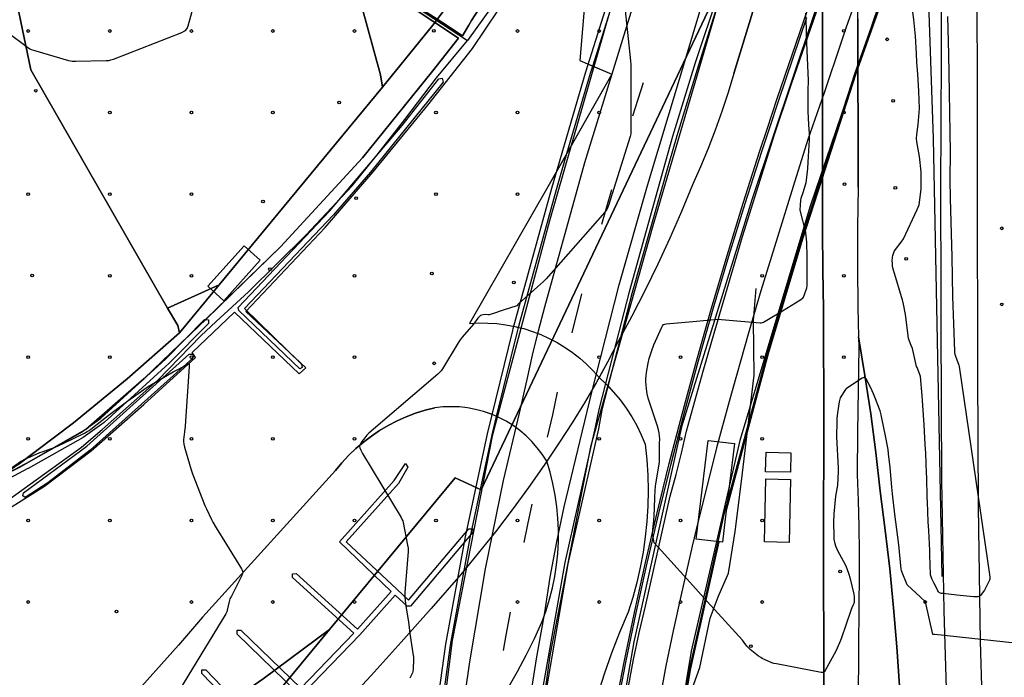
# Model space of a CAD drawing. Extents: x 0 to 85000, y -1 to 75000.
# Tile 14 of 147: x 39015 to 39377, y 61161 to 61403. Entities that reach past the tile are written whole.
import ezdxf

# ---------------------------------------------------------------- set-up
doc = ezdxf.new("R2010")
doc.units = 0
doc.header["$MEASUREMENT"] = 0
doc.header["$PDMODE"] = 33
doc.header["$PDSIZE"] = -3
for name, color, linetype in [('BOS3D_ACTIVE_POLY_CLIP', 227, 'CONTINUOUS'), ('BOS3D_PAVEMENT_MARKINGS_LI', 15, 'CONTINUOUS'), ('CONTOUR_CLIP', 120, 'CONTINUOUS'), ('DTM_INFOTECHBREAKS_CLIP', 4, 'CONTINUOUS'), ('DTM_POINT', 158, 'CONTINUOUS'), ('FENCE_CLIP', 96, 'CONTINUOUS'), ('PARCELS_FULL_17_CLIP', 7, 'CONTINUOUS'), ('PARKING_CLIP', 78, 'CONTINUOUS'), ('RAIL_CLIP', 171, 'CONTINUOUS'), ('ROAD_CLIP', 197, 'CONTINUOUS')]:
    doc.layers.add(name, color=color, linetype=linetype)

msp = doc.modelspace()

# ---------------------------------------------------------------- linework, layer by layer
at = {"layer": 'BOS3D_ACTIVE_POLY_CLIP'}
for points, elevation in [([(39689.38, 60013.5), (39563.87, 60205.5), (39368.06, 60504.25), (39317.31, 60590.25), (39257.5, 60694.25), (39217.25, 60779), (39191, 60843), (39169.5, 60929.25), (39161.5, 61007.25), (39163.62, 61091.5), (39174.19, 61174.75), (39189, 61250.5), (39209.94, 61329.25), (39249.94, 61468.25)], 285), ([(39289.94, 61470.5), (39247.81, 61327.25), (39224.87, 61246), (39209.94, 61169.25), (39200.06, 61097), (39195.19, 61013.5), (39205.75, 60935.75), (39226.75, 60851.5), (39252.69, 60788.75), (39289.94, 60706.25), (39351.12, 60601.75), (39419.31, 60491.5), (39588.44, 60219), (39709, 60026.5)], 285), ([(39729.19, 60000), (39608.19, 60193.75), (39418.06, 60497.5), (39365.37, 60585.5), (39304.63, 60699.5), (39272.25, 60778.25), (39246, 60846.25), (39228.44, 60930.25), (39221.44, 61009.25), (39226.5, 61091), (39231.57, 61120.21), (39231.76, 61121.35), (39240.94, 61174.25), (39258.69, 61253.75), (39284.5, 61337.25), (39329.38, 61471.25)], 285), ([(39349.75, 61463.75), (39305.69, 61334.5), (39279.88, 61248.25), (39275.98, 61231.35), (39271.31, 61211.13), (39262, 61170.75), (39250.97, 61103.84), (39248.54, 61089.16), (39248.19, 61087), (39247.45, 61066.3), (39247.38, 61064.34), (39245.31, 61006.75), (39251.94, 60930), (39270, 60847.75), (39292.94, 60783.25), (39327.25, 60702.25), (39389.37, 60591), (39439.88, 60502.5), (39627.81, 60202.25), (39748.31, 60006)], 285), ([(39003.2, 61232.5), (39017, 61239.72), (39017.03, 61239.74), (39037.28, 61251.16), (39044.73, 61256.44), (39068.59, 61278.21), (39082.92, 61292.74), (39084.43, 61292.63), (39084.34, 61291.33), (39069.97, 61276.76), (39045.98, 61254.88), (39038.3, 61249.44), (39017.99, 61237.98), (39017.96, 61237.97), (39004.02, 61230.67)], 12.75), ([(39116.94, 61155.77), (39094.91, 61177.1), (39094.89, 61178.52), (39096.3, 61178.54), (39118.34, 61157.2), (39137.91, 61177.42), (39115.34, 61197.84), (39115.26, 61199.25), (39116.68, 61199.32), (39139.27, 61178.88), (39151.63, 61192.76), (39132.62, 61211.02), (39152.72, 61233.61), (39156.81, 61239.83), (39157.71, 61238.48), (39154.35, 61232.44), (39135.01, 61210.97), (39153.69, 61193.57), (39157.96, 61189.59), (39180.15, 61215.8), (39181.67, 61215.8), (39181.68, 61214.51), (39158.69, 61187.39), (39157.49, 61187.32), (39153.09, 61191.39), (39140.09, 61176.81), (39140.07, 61176.77), (39119.08, 61155.09)], 14.5), ([(39102.61, 61141.1), (39081.95, 61162.54), (39081.98, 61163.96), (39083.39, 61163.93), (39104.07, 61142.47)], 14.5)]:
    msp.add_lwpolyline(points, dxfattribs=dict(at, elevation=elevation))
for points, elevation in [([(39118.82, 61275.17), (39117.96, 61274.6), (39095.54, 61296.08), (39095.34, 61297.23), (39128.88, 61332.6), (39155.7, 61364.18), (39169.13, 61381.25), (39170.4, 61381.51), (39170.7, 61380.01), (39143.95, 61346.95), (39130.36, 61331.26), (39097.65, 61296.81), (39118.61, 61276.32)], 13.98), ([(39025.3, 61232.7), (39017, 61227.33), (39016.03, 61227.95), (39016.28, 61229.07), (39039.58, 61246.19), (39077.31, 61280.08), (39078.73, 61280), (39078.65, 61278.59), (39040.9, 61244.68)], 14.16), ([(39274.53, 61219.47), (39273.48, 61210.86), (39272.63, 61210.97), (39271.76, 61211.07), (39271.31, 61211.13), (39263.82, 61212.04), (39268.23, 61248.3), (39277.9, 61247.12), (39275.98, 61231.35), (39275.33, 61226.05)], 19.5), ([(39298.65, 61243.71), (39298.47, 61236.58), (39289.34, 61236.82), (39289.52, 61243.94)], 19.5), ([(39298.52, 61233.98), (39298.01, 61210.82), (39288.92, 61211.02), (39289.43, 61234.18)], 19.5)]:
    msp.add_lwpolyline(points, close=True, dxfattribs=dict(at, elevation=elevation))
at = {"layer": 'BOS3D_PAVEMENT_MARKINGS_LI'}
for p, q in [((39244.31, 61379.87), (39240.36, 61367.58)), ((39232.63, 61340.46), (39228.97, 61327.69)), ((39218.15, 61287.87), (39221.76, 61302.17))]:
    msp.add_line(p, q, dxfattribs=at)
for points in [[(39169.08, 61031.74), (39169.03, 61034.8), (39169.14, 61044.69), (39169.49, 61054.57), (39170.09, 61064.44), (39171.96, 61099.53), (39172.59, 61107.92), (39173.41, 61116.29), (39174.43, 61124.64), (39175.63, 61132.96), (39180.54, 61166.85), (39186.32, 61201.08), (39192.89, 61233.56), (39195.83, 61245.96), (39198.75, 61258.37), (39201.66, 61270.77), (39203.59, 61279.72), (39205.76, 61288.62), (39208.17, 61297.45), (39222.82, 61350.5), (39261.39, 61475.63)], [(39238.85, 61157.83), (39240.72, 61167.74), (39242.83, 61177.6), (39245.18, 61187.4), (39254.24, 61227.84), (39256.39, 61235.74), (39258.4, 61243.68), (39260.23, 61251.66), (39263.31, 61262.74), (39266.41, 61273.82), (39269.51, 61284.87), (39280.81, 61323.25), (39292.63, 61360.86), (39298.33, 61377.93), (39298.87, 61379.51), (39331.55, 61473.45)], [(39331.51, 61435.45), (39318.91, 61399.88), (39317.13, 61394.81), (39310.84, 61376.13), (39304.91, 61359.04), (39299.51, 61341.69), (39293.74, 61323.04), (39287.64, 61303.29), (39282.96, 61287.35), (39276, 61262.62), (39271.3, 61245.58), (39266.86, 61227.77), (39264.51, 61218.63), (39262.29, 61209.46), (39260.19, 61200.28), (39258.22, 61191.08), (39255.34, 61178.26), (39252.7, 61165.39), (39250.3, 61152.48)], [(39193.1, 61026.69), (39193.04, 61029.68), (39193.1, 61040.76), (39193.45, 61051.82), (39193.5, 61059.74), (39193.76, 61067.66), (39194.22, 61075.57), (39194.88, 61083.46), (39195.73, 61091.34), (39196.12, 61100.31), (39196.78, 61109.27), (39197.71, 61118.2), (39198.92, 61127.1), (39200.4, 61135.96), (39202.63, 61152.38), (39205.2, 61168.76), (39208.1, 61185.08), (39210.13, 61198.06), (39212.51, 61210.99), (39215.22, 61223.85), (39225.36, 61266.04), (39235.52, 61305.58), (39245.89, 61342.05), (39265.22, 61406.48)], [(39209.15, 61249.5), (39211.03, 61257.78), (39212.81, 61266.07)], [(39200.48, 61210.79), (39201.82, 61217.4), (39203.45, 61224.9)], [(39192.94, 61171.02), (39193.89, 61176.69), (39195.55, 61185.15)]]:
    msp.add_lwpolyline(points, dxfattribs=at)
at = {"layer": 'CONTOUR_CLIP'}
for points, elevation in [([(39345.03, 61387.36), (39344.81, 61390.6), (39344.46, 61397.03), (39343.89, 61403.13), (39343.09, 61408.63), (39341.89, 61415.78), (39339.85, 61425.04), (39339.47, 61427.4), (39339.38, 61429.32)], 9), ([(39010.61, 61398.29), (39017.81, 61392.96), (39018.62, 61392.39), (39019.14, 61392.12), (39020.07, 61391.8), (39032.88, 61388.1), (39033.65, 61387.89), (39034.23, 61387.78), (39034.82, 61387.74), (39035.61, 61387.75), (39046.7, 61388.03), (39047.69, 61388.09), (39048.08, 61388.14), (39048.46, 61388.24), (39049.4, 61388.57), (39074.56, 61398.37), (39075.47, 61398.77), (39075.93, 61399.09), (39076.38, 61399.63), (39076.64, 61400.09), (39076.92, 61400.82), (39083.14, 61423.65)], 10), ([(39233.31, 61417.04), (39234.11, 61417.12), (39236.82, 61414.68), (39237.07, 61412.31), (39239.65, 61387.88), (39239.78, 61386.49), (39239.8, 61385.1), (39239.8, 61362.21), (39239.74, 61361.03), (39239.5, 61360.06), (39231.55, 61334.7), (39231.22, 61333.77), (39230.95, 61333.25), (39230.21, 61332.32), (39208.62, 61307.68), (39207.65, 61306.7), (39205.49, 61304.76), (39198.62, 61298.61)], 10), ([(39304.17, 61324.65), (39304.14, 61324.85), (39302.09, 61332.94), (39302.23, 61334.93), (39302.34, 61336.61), (39302.46, 61337.39), (39303.15, 61339.45), (39304.02, 61342.26), (39304.27, 61343.22), (39304.41, 61344), (39304.85, 61348.38), (39305.07, 61352.9), (39305.48, 61358.69), (39305.5, 61359.81), (39305.45, 61361.19), (39305.3, 61364.36), (39305, 61369.41), (39305.03, 61377.01), (39305.11, 61380.74), (39304.68, 61391.73), (39304.45, 61397.44), (39304.37, 61399.41), (39304.1, 61405.5)], 10), ([(39356.33, 61404.21), (39356.61, 61390.41), (39356.83, 61376.31), (39357.18, 61361.55), (39357.24, 61354.35), (39357.15, 61344.27), (39357.22, 61337.28), (39357.88, 61315.87), (39358.15, 61301.25), (39358.8, 61281.18), (39358.86, 61280.59), (39358.98, 61280.02), (39359.22, 61279.29), (39360.4, 61276.03), (39360.55, 61275.46), (39360.7, 61274.68), (39371.75, 61199.02), (39371.87, 61197.84), (39371.81, 61197.28), (39371.69, 61196.92), (39371.46, 61196.4), (39370.22, 61193.97), (39369.84, 61193.3), (39369.42, 61192.65), (39368.75, 61191.71), (39368.37, 61191.31), (39368.07, 61191.1), (39367.74, 61190.93), (39367.39, 61190.81), (39367.03, 61190.74), (39366.64, 61190.73), (39365.85, 61190.79), (39359.74, 61191.45), (39354.61, 61191.97), (39354.03, 61192.05), (39353.67, 61192.14), (39353.35, 61192.28), (39353.21, 61192.39), (39352.98, 61192.65), (39352.77, 61192.96), (39352.04, 61194.31), (39351.22, 61195.99), (39350.55, 61197.36), (39349.99, 61198.84), (39349.77, 61206.21), (39349.72, 61207.8), (39349.42, 61215.16), (39349.27, 61216.76), (39349.12, 61218.34), (39348.88, 61225.72), (39348.83, 61227.29), (39348.63, 61234.69), (39348.59, 61236.25), (39348.35, 61243.67), (39348.19, 61245.22), (39348.02, 61246.75), (39347.67, 61254.16), (39347.6, 61255.73), (39347.12, 61263.05), (39346.99, 61264.69), (39346.36, 61271.85), (39345.74, 61273.57), (39345.05, 61275.11)], 9), ([(39345.02, 61360.8), (39345.49, 61364.55), (39345.96, 61370.33), (39345.69, 61376.75), (39345.33, 61382.99), (39345.03, 61387.36)], 9), ([(39345.02, 61358.17), (39344.83, 61359.31), (39345.02, 61360.8)], 9), ([(39345.05, 61333.24), (39345.85, 61334.97), (39346.64, 61340.66), (39346.59, 61347.05), (39345.92, 61352.73), (39345.02, 61358.17)], 9), ([(39345.05, 61275.11), (39344.87, 61275.51), (39343.44, 61282.14), (39342.96, 61283.18), (39341.86, 61285.84), (39341.17, 61291.79), (39340.78, 61294.68), (39340.05, 61298.41), (39339.73, 61299.98), (39339.52, 61300.79), (39336.72, 61309.76), (39336.39, 61310.89), (39336.17, 61311.82), (39336.08, 61312.38), (39335.98, 61313.49), (39335.95, 61314.42), (39336, 61315.55), (39336.1, 61316.3), (39336.35, 61317.03), (39336.67, 61317.74), (39337.19, 61318.55), (39339.2, 61321.24), (39340.05, 61322.45), (39345.05, 61333.24)], 9), ([(39295.54, 61296.02), (39301.91, 61299.87), (39302.49, 61300.22), (39302.86, 61300.51), (39303.03, 61300.68), (39303.29, 61301.05), (39303.65, 61301.96), (39304.46, 61304.4), (39304.65, 61305.17), (39304.7, 61305.75), (39304.67, 61309.09), (39304.66, 61310.52), (39304.61, 61315.87), (39304.57, 61321.25), (39304.17, 61324.65)], 10), ([(39198.62, 61298.61), (39197.79, 61297.87), (39192.77, 61296.17), (39188.89, 61294.86), (39187.97, 61294.57), (39187.6, 61294.5), (39187.24, 61294.47), (39186.16, 61294.58), (39185.39, 61294.49), (39184.83, 61294.36), (39184.48, 61294.22), (39184.32, 61294.13), (39184.04, 61293.9), (39183.54, 61293.31), (39181.89, 61291.11), (39177.74, 61286.27), (39176.99, 61285.34), (39176.24, 61284.17), (39170.46, 61274.62), (39170.03, 61273.96), (39169.65, 61273.5), (39168.78, 61272.69), (39143.36, 61250.95), (39142.69, 61250.27), (39141.95, 61249.28), (39140.81, 61247.88), (39140.27, 61247.1), (39140.02, 61246.61), (39139.93, 61246.28), (39139.93, 61246.12), (39140.05, 61245.61), (39140.42, 61244.76), (39141.02, 61243.56), (39155.22, 61219.92), (39155.69, 61219.05), (39155.83, 61218.68), (39155.98, 61218.12), (39157.65, 61209.83), (39157.82, 61208.67), (39157.79, 61207.49), (39156.66, 61192.42), (39156.6, 61191.43), (39156.6, 61190.84), (39156.71, 61189.47), (39156.95, 61187.33), (39158.03, 61181.58), (39158.49, 61177.26), (39159.73, 61169.21), (39159.77, 61168.62), (39159.76, 61167.64), (39159.63, 61164.31), (39159.54, 61163.34), (39159.39, 61162.79), (39159.09, 61162.08), (39158.49, 61160.85)], 10), ([(39267.9, 61292.5), (39272.07, 61292.87), (39273.18, 61292.77), (39287.29, 61291.58), (39287.73, 61291.59), (39288.22, 61291.69), (39288.63, 61291.85), (39289.17, 61292.16), (39295.54, 61296.02)], 10), ([(39247.99, 61216.79), (39248.17, 61218.58), (39248.45, 61223.1), (39248.54, 61227.64), (39248.83, 61231.64), (39250.27, 61240.26), (39250.35, 61247.14), (39250.38, 61248.87), (39250.35, 61249.85), (39250.21, 61251.09), (39249.99, 61252.21), (39249.61, 61253.53), (39246.2, 61263.9), (39245.83, 61265.42), (39245.49, 61267.33), (39245.36, 61268.7), (39245.29, 61269.87), (39245.31, 61270.99), (39245.37, 61272.11), (39245.54, 61273.27), (39246.19, 61276.75), (39246.56, 61278.47), (39247.45, 61281.39), (39248.28, 61283.51), (39251.16, 61290.01), (39251.43, 61290.5), (39251.64, 61290.78), (39251.76, 61290.89), (39251.91, 61290.97), (39252.26, 61291.09), (39252.82, 61291.18), (39262.57, 61292.02), (39267.9, 61292.5)], 10), ([(39008.95, 61236.18), (39015.25, 61240.52), (39015.92, 61240.92), (39016.62, 61241.26), (39022.3, 61243.83), (39023.24, 61244.17), (39026.66, 61245.28), (39027.75, 61245.71), (39030.89, 61247.18), (39038.75, 61251), (39039.79, 61251.54), (39040.52, 61252), (39041.14, 61252.45), (39047.54, 61257.43), (39054.74, 61262.85), (39060.55, 61267.06), (39062.22, 61268.14), (39064.25, 61269.39), (39071.41, 61273.5), (39073.12, 61274.45), (39074.89, 61275.39), (39076.72, 61276.42), (39077.1, 61276.53), (39077.19, 61276.51), (39077.25, 61276.43), (39077.31, 61276.17), (39077.3, 61275.45), (39075.78, 61253.6), (39075.58, 61251.51), (39075.27, 61249.54), (39075.2, 61248.7), (39075.24, 61247.94), (39075.34, 61246.99), (39075.55, 61245.85), (39077.98, 61237.53), (39078.52, 61236.04), (39083.06, 61224.37), (39083.61, 61223.12), (39085.45, 61219.24), (39086, 61218.24), (39087.25, 61216.13), (39091.06, 61210.01), (39096.48, 61201.05), (39096.76, 61200.55), (39096.91, 61200.21), (39096.98, 61199.86), (39096.97, 61199.69), (39096.83, 61199.18), (39096.6, 61198.66), (39092.8, 61191.08), (39092.3, 61190), (39092.02, 61189.07), (39091.31, 61185.84), (39091.13, 61185.29), (39090.78, 61184.58), (39053.56, 61123.63)], 10), ([(39346.34, 61190.65), (39341.47, 61195.24), (39341.23, 61195.84), (39339.61, 61199.7), (39339.37, 61200.45), (39339.26, 61201), (39338.35, 61209.91), (39336.87, 61221.19), (39336.02, 61228.61), (39335.78, 61231.08), (39335.23, 61238.32), (39334.62, 61243.41), (39334.38, 61244.96), (39333.47, 61249.95), (39332.16, 61256.44), (39331.86, 61257.76), (39331.45, 61259.15), (39329.57, 61264.16), (39329.05, 61265.45), (39328.54, 61266.53), (39326.41, 61270.82), (39326.21, 61271.13), (39325.99, 61271.36), (39325.86, 61271.44), (39325.57, 61271.46), (39325.25, 61271.37), (39324.93, 61271.22), (39323.93, 61270.63), (39320.14, 61268.08), (39319.5, 61267.63), (39319.04, 61267.27), (39318.77, 61266.99), (39318.53, 61266.68), (39317.13, 61264.53), (39316.84, 61264.01), (39316.62, 61263.48), (39316.42, 61262.52), (39315.8, 61258.43), (39315.58, 61256.38), (39315.5, 61255.25), (39315.44, 61249.62), (39316.07, 61238.11), (39316.08, 61236.94), (39315.75, 61231.88), (39315.09, 61227.75), (39314.46, 61221.26), (39314.39, 61218.26), (39314.46, 61212.98), (39314.5, 61212), (39314.58, 61211.43), (39314.71, 61210.86), (39315.1, 61209.57), (39315.42, 61208.66), (39315.85, 61207.78), (39318.73, 61202.41), (39319.26, 61201.16), (39320.02, 61199.16), (39320.38, 61197.84), (39321.8, 61191.71), (39321.93, 61190.76), (39321.94, 61189.27), (39321.88, 61188.72), (39321.79, 61188.36), (39321.57, 61187.82), (39321.07, 61186.74), (39320.85, 61186.19), (39318.79, 61179.95), (39317.36, 61176.04), (39316.86, 61174.76), (39315.64, 61171.91), (39315.16, 61170.86), (39311.28, 61163.71), (39310.96, 61163.27), (39310.7, 61163.07), (39310.38, 61163), (39309.85, 61163.02), (39293.36, 61166.09), (39292.39, 61166.3), (39291.66, 61166.54), (39289.14, 61167.62), (39288.09, 61168.11), (39287.59, 61168.42), (39286.79, 61169.01), (39283.66, 61171.45), (39282.92, 61172.1), (39282.44, 61172.68), (39281.44, 61174.05), (39280.81, 61174.8), (39271.88, 61184.65), (39267.77, 61189.18)], 10), ([(39267.77, 61189.18), (39263.66, 61193.71), (39250.99, 61207.66), (39248.31, 61210.62), (39247.71, 61214.06), (39247.99, 61216.79)], 10), ([(39390.71, 61172.77), (39385.69, 61173.3), (39351.64, 61176.88), (39350.89, 61176.96), (39348.13, 61188.96), (39346.34, 61190.65)], 10)]:
    msp.add_lwpolyline(points, dxfattribs=dict(at, elevation=elevation))
at = {"layer": 'DTM_INFOTECHBREAKS_CLIP'}
for p, q in [((39310.28, 61369.02, 9.83), (39310.23, 61415.47, 9.78)), ((39170.58, 61401.87, 9.94), (39177.89, 61397.14, 9.94))]:
    msp.add_line(p, q, dxfattribs=at)
for points in [[(39164.29, 61591.96, 9.07), (39165.41, 61586.08, 9.33), (39165.89, 61583.74, 9.44), (39135.59, 61577.53, 9.71), (39143.92, 61561.75, 9.71), (39158.13, 61536.95, 9.71), (39164.76, 61524.5, 9.71), (39161.45, 61500.12, 9.71), (39156.33, 61467.52, 9.49), (39151.43, 61431.17, 9.33), (39149.33, 61415.61, 9.46), (39170.58, 61401.87, 9.94)], [(39176.38, 61396.29, 9.85), (39147.99, 61415.11, 9.62), (39151.88, 61444.5, 9.16), (39156.92, 61481.06, 9.72), (39163.8, 61524.3, 9.72), (39144.49, 61558.91, 9.72), (39134.2, 61577.41, 9.77), (39133.61, 61579.51, 9.59), (39132.15, 61585.12, 9.14)], [(39345.74, 61512.48, 8.63), (39351, 61359.35, 8.72), (39354.19, 61198.21, 8.6)], [(39277.61, 61383.21, 10.98), (39292.58, 61432.15, 10.32), (39302.62, 61478.07, 9.13), (39309.75, 61507.68, 9.9)], [(39323.4, 61341.5, 9.63), (39323.29, 61403.4, 9.93), (39322.9, 61462.09, 9.87)], [(38996.13, 61213.9, 9.8), (39013.47, 61224.83, 10.92), (39024.11, 61231.47, 10.83), (39041.22, 61244.47, 10.63), (39060.62, 61261.57, 10.36), (39079.63, 61278.86, 9.95), (39078.37, 61280.63, 9.68), (39093.94, 61295.49, 9.63), (39117.72, 61272.83, 9.47), (39120.23, 61275.05, 9.36), (39098.09, 61295.76, 9.59), (39127.31, 61326.57, 9.64), (39144.94, 61347.04, 9.75), (39165.03, 61371.63, 9.77), (39181.52, 61392.45, 9.81), (39200.59, 61420.98, 10.15), (39217.22, 61448.7, 10.34), (39225.8, 61444.91, 10.54), (39220.99, 61388.05, 9.64), (39232.8, 61383, 9.16), (39209.27, 61341.54, 9.87), (39180.4, 61291.31, 9.56)], [(39181.2, 61402.7, 9.91), (39200.26, 61432.37, 10.17), (39209.12, 61446.03, 10.8)], [(39177.89, 61397.14, 9.94), (39180.12, 61401.02, 9.94), (39181.2, 61402.7, 9.91)], [(38955.95, 61373.45, 9.02), (38959.61, 61351.76, 9.04), (38961.28, 61339.98, 9.21), (38969.6, 61307.83, 9.19), (38975.43, 61283.98, 9.19), (38982.27, 61256.8, 9.19), (38993.79, 61228.15, 9.82), (39015.04, 61238.49, 10.1), (39039.42, 61252.43, 9.9), (39060.76, 61271.13, 9.77), (39083.6, 61292.97, 9.25), (39110.9, 61319.46, 9.19), (39141.02, 61352.22, 9.27), (39166.75, 61384.11, 9.76), (39176.38, 61396.29, 9.85)], [(39277.61, 61383.21, 10.98), (39275.55, 61376.23, 10.98), (39273.29, 61369.31, 10.98), (39270.85, 61362.45, 10.98), (39268.22, 61355.66, 10.94), (39265.41, 61348.94, 10.81), (39262.42, 61342.31, 10.62), (39258.38, 61332.48, 10.58), (39254.14, 61322.73, 10.55), (39249.69, 61313.08, 10.54), (39245.04, 61303.52, 10.54), (39240.19, 61294.06, 10.57), (39235.14, 61284.71, 10.61), (39231.2, 61277.08, 10.68), (39228.09, 61271.43, 10.71), (39227.06, 61269.55, 10.73), (39222.72, 61262.14, 10.76), (39218.19, 61254.84, 10.79), (39213.47, 61247.67, 10.81), (39208.81, 61240.69, 10.88), (39207.85, 61239.26, 10.9), (39202.06, 61230.97, 10.95), (39196.09, 61222.8, 10.97), (39189.96, 61214.75, 10.94), (39183.66, 61206.84, 10.87), (39177.2, 61199.05, 10.75)], [(39285.99, 61007.16, 9.94), (39291.62, 61030.29, 10.04), (39300.58, 61067.48, 10.03), (39307.17, 61097.87, 10.09), (39308.32, 61105.28, 10.18), (39309.25, 61112.72, 10.24), (39309.98, 61120.18, 10.27), (39310.49, 61127.66, 10.26), (39310.8, 61135.15, 10.23), (39310.89, 61142.64, 10.17), (39310.62, 61199.72, 9.69), (39310.78, 61267.68, 9.86), (39310.7, 61282.15, 9.86), (39310.59, 61296.62, 9.86), (39310.46, 61311.09, 9.86), (39310.31, 61325.56, 9.86), (39310.33, 61336.43, 9.86), (39310.32, 61347.3, 9.86), (39310.29, 61358.17, 9.86), (39310.28, 61369.02, 9.83)], [(39323.4, 61341.5, 9.63), (39323.17, 61326.74, 9.46), (39323.12, 61311.99, 9.41), (39323.26, 61297.23, 9.47), (39323.5, 61286.35, 9.6), (39323.59, 61282.48, 9.64), (39323.37, 61266.91, 10.1), (39323.17, 61251.34, 10.31), (39323.01, 61235.76, 10.27), (39323.37, 61226.27, 10.57), (39323.61, 61216.77, 10.7), (39323.73, 61207.27, 10.65), (39323.72, 61197.77, 10.43), (39323.59, 61188.27, 10.04), (39323.57, 61170.75, 10.11), (39323.37, 61153.22, 10.09)], [(39180.4, 61291.31, 9.56), (39183.75, 61291.5, 10.4), (39187.11, 61291.49, 10.25), (39190.46, 61291.27, 10.12), (39193.79, 61290.85, 10.09), (39197.09, 61290.24, 10.09), (39200.35, 61289.43, 10.09), (39203.55, 61288.42, 10.09), (39206.69, 61287.22, 10.09), (39209.75, 61285.83, 10.09), (39212.72, 61284.27, 10.09), (39215.59, 61282.53, 10.09), (39218.35, 61280.62, 10.1), (39220.99, 61278.54, 10.22), (39223.5, 61276.32, 10.36), (39225.87, 61273.94, 10.53), (39228.09, 61271.43, 10.71), (39230.83, 61268.85, 10.59), (39233.41, 61266.11, 10.48), (39235.83, 61263.22, 10.39), (39238.06, 61260.19, 10.31), (39240.1, 61257.03, 10.25), (39241.96, 61253.75, 10.21), (39243.61, 61250.36, 10.17), (39245.05, 61246.88, 10.16), (39245.64, 61241.23, 10.13), (39245.99, 61235.55, 10.13), (39246.11, 61229.86, 10.13), (39246, 61224.18, 10.13), (39245.66, 61218.5, 10.13), (39245.08, 61212.84, 10.13), (39244.27, 61207.21, 10.13), (39243.23, 61201.62, 10.13), (39241.97, 61196.07, 10.22), (39240.47, 61190.59, 10.41), (39238.76, 61185.17, 10.64), (39235.61, 61177.64, 10.87), (39232.68, 61170.03, 10.91), (39229.96, 61162.33, 10.91), (39227.46, 61154.57, 10.91)], [(39323.5, 61286.35, 9.6), (39325.88, 61272.22, 9.99), (39328.01, 61258.05, 10.24), (39329.87, 61243.84, 10.36), (39331.49, 61229.6, 10.34), (39333.39, 61215.35, 10.36), (39335.05, 61201.07, 10.39), (39336.46, 61186.76, 10.43), (39337.64, 61172.43, 10.47), (39338.57, 61158.08, 10.51)], [(39082.16, 61183.32, 10.26), (39131.07, 61237.26, 9.41), (39133.41, 61240.09, 9.62), (39135.92, 61242.77, 9.8), (39138.57, 61245.31, 9.95), (39141.37, 61247.69, 10.07), (39144.3, 61249.91, 10.17), (39147.35, 61251.96, 10.24), (39150.52, 61253.82, 10.29), (39153.79, 61255.51, 10.3), (39157.15, 61257, 10.29), (39160.59, 61258.3, 10.25), (39164.1, 61259.39, 10.18), (39167.66, 61260.29, 10.08)], [(39194.68, 61157.38, 10.91), (39198.07, 61163.33, 10.91), (39201.29, 61169.37, 10.91), (39204.33, 61175.51, 10.91), (39207.18, 61181.73, 10.91), (39208.64, 61185.77, 10.91), (39209.9, 61189.88, 10.91), (39210.96, 61194.05, 10.91), (39211.81, 61198.26, 10.91), (39212.46, 61202.51, 10.91), (39212.89, 61206.78, 10.91), (39213.12, 61211.07, 10.91), (39213.13, 61215.37, 10.91), (39212.93, 61219.66, 10.91), (39212.52, 61223.94, 10.91), (39211.9, 61228.19, 10.91), (39211.08, 61232.41, 10.91), (39210.04, 61236.58, 10.94), (39208.81, 61240.69, 10.88), (39207.17, 61243.23, 10.78), (39205.36, 61245.64, 10.69), (39203.37, 61247.91, 10.59), (39201.21, 61250.03, 10.51), (39198.91, 61251.98, 10.43), (39196.47, 61253.76, 10.36), (39193.9, 61255.35, 10.29), (39191.22, 61256.75, 10.23), (39188.45, 61257.95, 10.19), (39185.59, 61258.94, 10.14), (39182.67, 61259.71, 10.11), (39179.71, 61260.27, 10.09), (39176.7, 61260.61, 10.07), (39173.68, 61260.72, 10.07), (39170.66, 61260.62, 10.07), (39167.66, 61260.29, 10.08)], [(39177.2, 61199.05, 10.75), (39166.33, 61186.55, 10.23), (39155.33, 61174.17, 9.91), (39144.18, 61161.91, 9.79), (39132.9, 61149.77, 9.87), (39103.93, 61124.13, 9.46), (39092.94, 61114.89, 9.47), (39081.77, 61105.86, 9.48), (39070.44, 61097.04, 9.47), (39058.94, 61088.43, 9.45), (39048.9, 61081.51, 9.6), (39038.74, 61074.75, 9.7), (39037.8, 61074.15, 9.71), (39028.48, 61068.17, 9.76), (39022.91, 61064.73, 9.76), (39020.19, 61063.04, 9.76)], [(39082.16, 61183.32, 10.26), (39073.39, 61173.04, 10.56), (39055.55, 61153.11, 10.98)]]:
    msp.add_polyline3d(points, dxfattribs=at)
at = {"layer": 'DTM_POINT'}
for p in [(39018.09, 61398.89, 10.2), (39048.09, 61398.89, 10.26), (39078.09, 61398.89, 9.98), (39108.09, 61398.89, 9.19), (39138.09, 61398.89, 9.39), (39167.31, 61398.96, 9.74), (39198.09, 61398.89, 9.57), (39228.09, 61398.89, 9.6), (39318.15, 61398.96, 9.78), (39334.09, 61395.83, 9.6), (39020.82, 61376.93, 9.72), (39132.5, 61372.57, 9.14), (39336.3, 61373.23, 9.59), (39048.09, 61368.89, 9.72), (39078.09, 61368.89, 9.68), (39108.09, 61368.89, 9.27), (39168.09, 61368.89, 9.74), (39198.09, 61368.89, 9.45), (39228.09, 61368.89, 9.49), (39318.09, 61368.89, 9.74), (39318.37, 61342.59, 9.62), (39337.07, 61341.2, 9.6), (39018.09, 61338.89, 9.51), (39048.09, 61338.89, 9.36), (39078.09, 61338.89, 9.38), (39138.72, 61337.44, 9.51), (39168.09, 61338.89, 9.83), (39198.09, 61338.89, 9.62), (39104.44, 61336.14, 9.27), (39376.25, 61326.31, 9.97), (39341.06, 61315.12, 8.83), (39019.52, 61308.93, 9.02), (39048.09, 61308.89, 9.02), (39078.09, 61308.89, 9.01), (39107.01, 61311.28, 9.44), (39138.09, 61308.89, 9.66), (39166.54, 61309.73, 9.83), (39288.09, 61308.89, 10.4), (39318.09, 61308.89, 9.53), (39196.69, 61306.39, 9.62), (39376.21, 61298.35, 9.97), (39018.09, 61278.89, 9.44), (39048.09, 61278.89, 9.58), (39078.09, 61278.89, 9.87), (39108.09, 61278.89, 9.5), (39138.09, 61278.89, 9.61), (39167.37, 61276.66, 9.83), (39228.09, 61278.89, 10.13), (39258.09, 61278.89, 9.47), (39288.09, 61278.89, 9.89), (39318.09, 61278.89, 9.69), (39018.09, 61248.89, 9.8), (39048.09, 61248.89, 10.53), (39078.09, 61248.89, 9.94), (39108.09, 61248.89, 9.62), (39138.09, 61248.89, 9.69), (39228.09, 61248.89, 10.19), (39258.09, 61248.89, 9.8), (39288.09, 61248.89, 9.83), (39018.09, 61218.89, 10.05), (39048.09, 61218.89, 10.57), (39078.09, 61218.89, 10.08), (39108.09, 61218.89, 9.74), (39138.09, 61218.89, 9.63), (39168.09, 61218.89, 10.21), (39198.09, 61218.89, 10.95), (39228.09, 61218.89, 10.34), (39258.09, 61218.89, 9.5), (39288.09, 61218.89, 9.65), (39316.76, 61200.11, 9.64), (39018.09, 61188.89, 10.32), (39078.09, 61188.89, 10.25), (39108.09, 61188.89, 9.36), (39138.09, 61188.89, 9.49), (39198.09, 61188.89, 10.91), (39228.09, 61188.89, 10.55), (39258.09, 61188.89, 10.27), (39288.09, 61188.89, 9.88), (39348.09, 61188.89, 10.02), (39050.55, 61185.37, 10.16), (39283.9, 61172.6, 9.96)]:
    msp.add_point(p, dxfattribs=at)
at = {"layer": 'FENCE_CLIP'}
for points in [[(39165.48, 61585.71), (39163.09, 61585.21), (39134.1, 61578.77), (39141.24, 61565.58), (39156.17, 61538.96), (39164.2, 61524.64), (39159.89, 61498.33), (39155.1, 61466.17), (39151.34, 61438.1), (39148.5, 61415.83), (39179.62, 61395.4)], [(39271.71, 61533.04), (39264.55, 61536.4), (39250.26, 61543.36), (39241.16, 61515.4), (39230.31, 61484.2), (39227.97, 61476.48), (39224.02, 61466.91), (39217.56, 61453.32), (39204.63, 61431.75), (39197.86, 61420.83), (39179.62, 61395.4)], [(39233.7, 61148.32), (39237.28, 61166.73), (39241.1, 61185.08), (39245.13, 61203.38), (39249.4, 61221.63), (39253.89, 61239.82), (39258.61, 61257.94), (39263.91, 61277.45), (39269.43, 61296.9), (39275.16, 61316.29), (39281.11, 61335.6), (39287.27, 61354.85), (39289.92, 61362.84), (39293.64, 61374.02), (39303.4, 61402.62), (39315.9, 61439.26)], [(39274.91, 61222.61), (39290.42, 61280.26), (39303.06, 61322.49), (39310, 61343.99), (39322.66, 61383.28), (39338.44, 61427.79)], [(39159.6, 61033.73), (39159.55, 61038.78), (39159.64, 61051.14), (39161.67, 61088.38), (39165.98, 61131.96), (39171.74, 61173.35), (39178.93, 61212.86), (39187.01, 61250.74), (39196.32, 61288.76), (39196.5, 61289.43), (39210.67, 61341.08), (39223.25, 61383.89), (39233.45, 61416.2)], [(39198.67, 61025.51), (39198.62, 61027.39), (39198.56, 61039.29), (39198.72, 61051.2), (39199.08, 61063.1), (39199.64, 61074.99), (39200.41, 61086.87), (39201.39, 61098.73), (39202.57, 61110.57), (39208.24, 61153.78), (39216.73, 61202.9), (39228.03, 61252.52), (39229.35, 61260.15), (39240.35, 61302.88), (39253.93, 61350.24), (39256.86, 61360.44), (39264.8, 61386.4), (39272.93, 61412.29)], [(38782.84, 61112.94), (38793, 61117.44), (38842.8, 61139.26), (38888.71, 61161.27), (38928.61, 61181.28), (38947.07, 61191.09), (38981.22, 61208.19), (38996.6, 61217.01), (39010.48, 61226.17), (39037.69, 61245.87), (39045.24, 61252.32), (39065.75, 61270.51), (39081.56, 61286.79), (39087.23, 61291.99), (39099.09, 61302.93), (39120.15, 61323.8), (39137.3, 61342), (39146.39, 61353.4), (39156.57, 61366.29), (39168.25, 61381.62), (39179.62, 61395.4)], [(39249.44, 61117.03), (39255.27, 61137.27), (39265.15, 61164.76), (39268.95, 61182.9), (39271.88, 61190.76), (39275.71, 61199.48), (39278.21, 61214.83), (39280.47, 61233.34), (39285.12, 61272.32), (39284.86, 61292.41), (39285.88, 61304.22)], [(39251.33, 61103.85), (39261.86, 61164.47), (39272.25, 61211.01)]]:
    msp.add_lwpolyline(points, dxfattribs=at)
at = {"layer": 'PARCELS_FULL_17_CLIP'}
for points in [[(39148.44, 61378.25), (39088.33, 61305.59), (39081.84, 61302.64), (39069.32, 61296.94), (39019.09, 61384.55), (39002.53, 61463.73), (38959.64, 61454.08), (38957.79, 61463.33), (38937.86, 61459.82), (38922.95, 61534.44), (39130.3, 61578.11), (39154.35, 61465.78), (39126.75, 61459.42), (39147.63, 61382.77)], [(39203.48, 61453.14), (39193.27, 61437.45), (39180.39, 61419.03), (39166.9, 61401.05), (39148.44, 61378.25), (39147.63, 61382.77), (39126.75, 61459.42), (39154.35, 61465.78), (39130.3, 61578.11), (39132.52, 61578.58), (39138.84, 61571.82), (39144.93, 61564.85), (39150.78, 61557.68), (39156.38, 61550.32), (39161.73, 61542.76), (39166.82, 61535.03), (39171.64, 61527.14), (39176.18, 61519.08), (39180.46, 61510.88), (39184.44, 61502.53), (39188.14, 61494.05), (39191.55, 61485.45), (39194.67, 61476.74)], [(39069.32, 61296.94), (39073.07, 61290.59), (39073.72, 61287.93), (39054.5, 61271.01), (39034.68, 61254.79), (39014.28, 61239.31), (38993.32, 61224.58), (38990.35, 61222.65), (38937.86, 61459.82), (38957.79, 61463.33), (38959.64, 61454.08), (39002.53, 61463.73), (39019.09, 61384.55)], [(39073.72, 61287.93), (39073.07, 61290.59), (39069.32, 61296.94), (39081.84, 61302.64), (39088.33, 61305.59)], [(39058.74, 61104.98), (39027.86, 61111.49), (39054, 61126.98), (39079.57, 61143.35), (39104.55, 61160.61), (39128.91, 61178.72), (39105.72, 61150.73)]]:
    msp.add_lwpolyline(points, close=True, dxfattribs=at)
for points in [[(39289.23, 61450.71), (39184.72, 61230.14), (39175.19, 61234.58), (39128.91, 61178.72), (39104.55, 61160.61), (39079.57, 61143.35), (39054, 61126.98), (39027.86, 61111.49), (38847.97, 61149.45)], [(39289.23, 61450.71), (39184.72, 61230.14), (39175.19, 61234.58), (39128.91, 61178.72), (39104.55, 61160.61), (39079.57, 61143.35), (39054, 61126.98), (39027.86, 61111.49), (38847.97, 61149.45)], [(39415.33, 61421.44), (39403.84, 61271.9), (39427, 61238.87), (39469.47, 61259.36), (39467.87, 61233.65), (39463.88, 61169.65), (39462.22, 61143.03), (39422.23, 61086.46), (39423.39, 61028.03), (39253.09, 61063.97), (39238.92, 61066.96), (39058.74, 61104.98), (39105.72, 61150.73), (39128.91, 61178.72), (39175.19, 61234.58), (39184.72, 61230.14), (39289.23, 61450.71)], [(39415.33, 61421.44), (39403.84, 61271.9), (39427, 61238.87), (39469.47, 61259.36), (39467.87, 61233.65), (39463.88, 61169.65), (39462.22, 61143.03), (39422.23, 61086.46), (39423.39, 61028.03), (39253.09, 61063.97), (39238.92, 61066.96), (39058.74, 61104.98), (39105.72, 61150.73), (39128.91, 61178.72), (39175.19, 61234.58), (39184.72, 61230.14), (39289.23, 61450.71)], [(39014.28, 61239.31), (39034.68, 61254.79), (39054.5, 61271.01), (39073.72, 61287.93), (39088.33, 61305.59), (39148.44, 61378.25), (39166.9, 61401.05), (39180.39, 61419.03)], [(39014.28, 61239.31), (39034.68, 61254.79), (39054.5, 61271.01), (39073.72, 61287.93), (39088.33, 61305.59), (39148.44, 61378.25), (39166.9, 61401.05), (39180.39, 61419.03)]]:
    msp.add_lwpolyline(points, dxfattribs=at)
at = {"layer": 'PARKING_CLIP'}
for points in [[(39225.8, 61444.91), (39220.99, 61388.05), (39223.78, 61386.86), (39225.77, 61386.01), (39232.8, 61383), (39216.26, 61353.85), (39211.61, 61345.66), (39209.27, 61341.54), (39180.4, 61291.31), (39183.75, 61291.5), (39187.11, 61291.49), (39190.46, 61291.27), (39193.79, 61290.85), (39196.36, 61290.37), (39197.09, 61290.24), (39198.46, 61289.9), (39200.35, 61289.43), (39203.55, 61288.42), (39206.69, 61287.22), (39209.75, 61285.83), (39212.72, 61284.27), (39215.59, 61282.53), (39218.35, 61280.62), (39220.99, 61278.54), (39223.5, 61276.32), (39225.87, 61273.94), (39228.09, 61271.43), (39230.41, 61269.25), (39230.83, 61268.85), (39231.65, 61267.99), (39233.41, 61266.11), (39235.83, 61263.22), (39238.06, 61260.19), (39240.1, 61257.03), (39241.96, 61253.75), (39243.6, 61250.36), (39245.05, 61246.88), (39245.64, 61241.23), (39245.99, 61235.55), (39246.11, 61229.86), (39246, 61224.18), (39245.66, 61218.5), (39245.08, 61212.84), (39244.27, 61207.21), (39243.23, 61201.62), (39241.97, 61196.07), (39240.47, 61190.59), (39238.76, 61185.17), (39235.61, 61177.64), (39232.68, 61170.03), (39229.96, 61162.33), (39227.46, 61154.57)], [(39200.26, 61432.37), (39181.2, 61402.7), (39180.12, 61401.02), (39177.89, 61397.14), (39170.58, 61401.87), (39149.33, 61415.61)], [(39013.47, 61224.83), (39024.11, 61231.47), (39041.22, 61244.47), (39060.62, 61261.57), (39079.63, 61278.86), (39078.37, 61280.63), (39093.94, 61295.49), (39117.72, 61272.83), (39120.23, 61275.05), (39098.09, 61295.76), (39127.31, 61326.57), (39144.94, 61347.04), (39165.03, 61371.63), (39181.52, 61392.45), (39200.59, 61420.98)], [(39147.98, 61415.12), (39176.38, 61396.29), (39166.75, 61384.11), (39141.02, 61352.22), (39110.9, 61319.46), (39083.59, 61292.97), (39060.76, 61271.13), (39039.42, 61252.43), (39015.04, 61238.49), (38993.79, 61228.15), (38982.27, 61256.8), (38975.43, 61283.98), (38969.6, 61307.83), (38961.28, 61339.98), (38959.61, 61351.76), (38955.95, 61373.45), (38953.66, 61384.65), (38945.98, 61414.84)], [(39194.68, 61157.38), (39198.07, 61163.33), (39201.29, 61169.37), (39204.33, 61175.51), (39207.18, 61181.73), (39208.64, 61185.77), (39209.9, 61189.88), (39210.96, 61194.05), (39211.81, 61198.26), (39212.46, 61202.51), (39212.89, 61206.78), (39213.12, 61211.07), (39213.13, 61215.37), (39212.93, 61219.66), (39212.52, 61223.94), (39211.9, 61228.19), (39211.08, 61232.41), (39210.04, 61236.58), (39208.81, 61240.69), (39207.17, 61243.23), (39205.36, 61245.64), (39203.37, 61247.91), (39201.21, 61250.03), (39198.91, 61251.98), (39196.47, 61253.76), (39193.9, 61255.35), (39191.22, 61256.75), (39190.39, 61257.11), (39188.45, 61257.95), (39188.39, 61257.97), (39185.59, 61258.94), (39182.67, 61259.71), (39179.71, 61260.27), (39176.7, 61260.61), (39173.68, 61260.72), (39170.66, 61260.62), (39167.66, 61260.29), (39164.1, 61259.39), (39160.59, 61258.3), (39157.15, 61257), (39153.79, 61255.51), (39150.52, 61253.82), (39147.35, 61251.96), (39144.3, 61249.91), (39141.37, 61247.69), (39138.57, 61245.31), (39135.92, 61242.77), (39133.41, 61240.09), (39131.07, 61237.26), (39082.16, 61183.32), (39073.39, 61173.04), (39055.55, 61153.11)]]:
    msp.add_lwpolyline(points, dxfattribs=at)
msp.add_lwpolyline([(39084.1, 61305), (39090.02, 61299.69), (39103.4, 61314.58), (39097.48, 61319.9)], close=True, dxfattribs=at)
at = {"layer": 'RAIL_CLIP'}
for points in [[(39381.12, 60987.15), (39376.04, 61032.67), (39372.03, 61081.72), (39369.59, 61133.15), (39368.41, 61174.4), (39367.72, 61224.03), (39367.39, 61273.47), (39367.38, 61290.12), (39367.36, 61325.11), (39367.31, 61369.44), (39367.17, 61419.52), (39367.03, 61461.85), (39367.03, 61469.99), (39367.03, 61508.9), (39367.74, 61578.83), (39367.62, 61610.39)], [(39353.81, 61608.57), (39354.12, 61581), (39354.14, 61531.34), (39353.8, 61470.43), (39353.8, 61455.98), (39353.8, 61446.72), (39353.9, 61389.89), (39353.73, 61340.38), (39353.83, 61302.84), (39353.86, 61290.44), (39354.03, 61233.68), (39354.89, 61185.68), (39356.2, 61144.73), (39358.34, 61096.77), (39360.87, 61055.49), (39365.19, 61010.85), (39367.47, 60990.02)], [(39309.75, 61507.68), (39309.75, 61505), (39310.33, 61457.22), (39310.23, 61415.47), (39310.28, 61369.02), (39310.29, 61358.17), (39310.32, 61347.3), (39310.33, 61336.43), (39310.31, 61325.56), (39310.46, 61311.09), (39310.59, 61296.62), (39310.7, 61282.15), (39310.78, 61267.68), (39310.62, 61199.72), (39310.89, 61142.64), (39310.8, 61135.15), (39310.49, 61127.66), (39309.98, 61120.18), (39309.25, 61112.72), (39308.32, 61105.28), (39307.17, 61097.87), (39300.58, 61067.48), (39291.62, 61030.29), (39285.99, 61007.16)], [(39292.58, 61432.15), (39277.61, 61383.21), (39275.55, 61376.23), (39273.29, 61369.31), (39270.85, 61362.45), (39268.22, 61355.66), (39265.41, 61348.94), (39262.42, 61342.31), (39258.38, 61332.48), (39254.14, 61322.73), (39249.69, 61313.08), (39245.04, 61303.52), (39240.19, 61294.06), (39235.14, 61284.71), (39231.2, 61277.08), (39227.06, 61269.55), (39222.72, 61262.14), (39218.19, 61254.84), (39213.47, 61247.67), (39207.85, 61239.26), (39202.06, 61230.97), (39196.09, 61222.8), (39189.96, 61214.75), (39183.66, 61206.84), (39177.2, 61199.05), (39166.33, 61186.55), (39155.33, 61174.17), (39144.18, 61161.91), (39132.9, 61149.77)], [(39323.29, 61403.4), (39323.4, 61341.5), (39323.17, 61326.74), (39323.12, 61311.99), (39323.26, 61297.23), (39323.5, 61286.35)], [(39323.5, 61286.35), (39323.59, 61282.48), (39323.37, 61266.91), (39323.17, 61251.34), (39323.01, 61235.76), (39323.37, 61226.27), (39323.61, 61216.77), (39323.73, 61207.27), (39323.72, 61197.77), (39323.59, 61188.27), (39323.57, 61170.75), (39323.37, 61153.22), (39322.98, 61135.69), (39322.41, 61118.17), (39321.89, 61110.89), (39321.15, 61103.62), (39320.17, 61096.38), (39318.97, 61089.17), (39317.54, 61082.01), (39315.88, 61074.89), (39310.88, 61055.26), (39305.93, 61035.61), (39301.04, 61015.94), (39298.26, 61004.58)], [(39355.78, 60992.48), (39351.84, 61027.42), (39346.77, 61073.37), (39344.74, 61090.27), (39342.91, 61107.2), (39341.27, 61124.15), (39339.82, 61141.11), (39338.57, 61158.08), (39337.64, 61172.43), (39336.46, 61186.76), (39335.05, 61201.07), (39333.39, 61215.35), (39331.49, 61229.6), (39329.87, 61243.84), (39328.01, 61258.05), (39325.88, 61272.22), (39323.5, 61286.35)]]:
    msp.add_lwpolyline(points, dxfattribs=at)
at = {"layer": 'ROAD_CLIP'}
for points in [[(39337.98, 61427.95), (39322.2, 61383.44), (39309.6, 61344.36), (39302.6, 61322.63), (39289.95, 61280.39), (39275.33, 61226.05), (39274, 61221.09), (39271.76, 61211.07), (39261.38, 61164.57), (39250.83, 61103.84)], [(39167.74, 61131.75), (39173.48, 61173.07), (39180.66, 61212.52), (39188.73, 61250.34), (39190.39, 61257.11), (39198.02, 61288.32), (39198.46, 61289.9), (39199.08, 61292.16), (39212.36, 61340.6), (39216.26, 61353.85), (39224.94, 61383.37), (39225.77, 61386.01), (39235.14, 61415.67)], [(39271.96, 61412.92), (39263.4, 61387.15), (39255.06, 61360.04), (39251.65, 61347.82), (39239.11, 61302.9), (39230.41, 61269.25), (39227.95, 61259.71), (39226.62, 61253.13), (39215.46, 61203.45), (39206.63, 61153.37)], [(39234.39, 61148.19), (39237.97, 61166.59), (39241.78, 61184.93), (39245.82, 61203.23), (39250.08, 61221.46), (39254.57, 61239.65), (39259.29, 61257.76), (39264.59, 61277.27), (39270.11, 61296.71), (39275.84, 61316.08), (39281.78, 61335.39), (39287.94, 61354.63), (39290.49, 61362.31), (39294.31, 61373.8), (39304.57, 61403.85)]]:
    msp.add_lwpolyline(points, dxfattribs=at)

doc.saveas('drawing.dxf')
